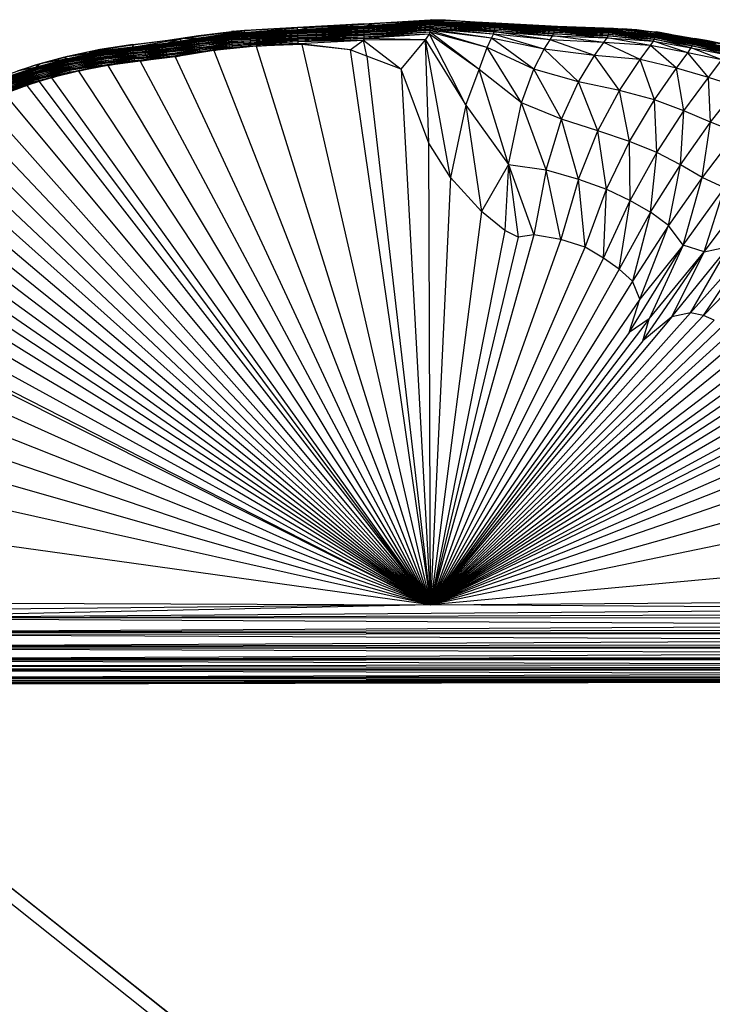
# Paper-space layout '_Superior' of a CAD drawing. Header units: millimetres. Extents: x -50 to 1200, y -1808 to 138.
# Tile 6 of 27: x 132 to 306, y -108 to 138. Entities that reach past the tile are written whole.
import ezdxf

# ---------------------------------------------------------------- set-up
doc = ezdxf.new("R2010")
doc.units = ezdxf.units.MM

psp = doc.layouts.new('_Superior')

# ---------------------------------------------------------------- linework, layer by layer
at = {"color": 7, "linetype": 'Continuous', "lineweight": 25}
for p, q in [((218.52, 137.01), (235.12, 138.09)), ((218.6, 136.98), (235.12, 138.09)), ((218.6, 136.98), (235.43, 138.08)), ((221.16, 137.12), (235.43, 138.08)), ((238.96, 137.97), (221.16, 137.12)), ((235.12, 138.09), (235.43, 138.08)), ((238.96, 137.97), (235.43, 138.08)), ((235.43, 137.68), (238.96, 137.97)), ((252.95, 136.76), (238.96, 137.97)), ((258.73, 136.67), (238.96, 137.97)), ((238.96, 137.97), (252.94, 137.15)), ((188.67, 135.37), (201.93, 136.13)), ((188.67, 134.87), (201.93, 136.07)), ((201.93, 136.07), (188.67, 135.37)), ((201.93, 135.54), (188.67, 134.87)), ((201.93, 136.17), (191.6, 135.54)), ((201.93, 136.17), (192.52, 135.59)), ((192.77, 135.61), (201.93, 136.16)), ((218.52, 137.02), (201.93, 136.16)), ((218.52, 137.02), (201.93, 136.17)), ((218.52, 137.01), (201.93, 136.13)), ((201.93, 136.16), (218.52, 137.01)), ((201.93, 136.13), (218.6, 136.98)), ((218.6, 136.43), (201.93, 135.54)), ((201.93, 135.43), (218.52, 136.3)), ((218.52, 136.3), (201.93, 135.54)), ((201.93, 136.17), (201.93, 136.16)), ((201.93, 136.13), (201.93, 136.16)), ((218.52, 136.14), (201.93, 135.26)), ((218.52, 136.14), (201.93, 135.43)), ((204.67, 136.12), (201.93, 136.13)), ((201.93, 136.07), (201.93, 136.13)), ((201.93, 135.54), (204.67, 136.12)), ((204.67, 136.12), (201.93, 136.07)), ((201.93, 135.54), (201.93, 136.07)), ((218.53, 135.93), (201.93, 135.26)), ((201.93, 135.43), (201.93, 135.54)), ((218.53, 135.93), (201.94, 135.06)), ((218.53, 135.69), (201.94, 135.06)), ((218.53, 135.69), (201.95, 134.82)), ((221.16, 137.12), (204.67, 136.12)), ((204.67, 136.12), (218.6, 136.98)), ((218.6, 136.43), (204.67, 136.12)), ((218.52, 136.3), (235.12, 137.53)), ((218.52, 137.02), (225.37, 137.45)), ((235.11, 137.38), (218.52, 136.14)), ((235.11, 137.38), (218.52, 136.3)), ((235.11, 137.18), (218.52, 136.14)), ((218.52, 137.02), (218.52, 137.01)), ((218.52, 137.01), (218.6, 136.98)), ((218.52, 136.3), (218.6, 136.43)), ((218.52, 136.14), (218.52, 136.3)), ((218.53, 135.93), (218.52, 136.14)), ((235.11, 137.18), (218.53, 135.93)), ((235.11, 136.95), (218.53, 135.69)), ((235.11, 136.95), (218.53, 135.93)), ((235.11, 136.68), (218.53, 135.69)), ((218.53, 135.69), (218.53, 135.93)), ((218.54, 135.42), (218.53, 135.69)), ((235.11, 136.68), (218.54, 135.42)), ((235.11, 136.38), (218.54, 135.42)), ((218.55, 135.11), (235.11, 136.38)), ((235.11, 136.06), (218.55, 135.11)), ((235.11, 136.06), (218.56, 134.79)), ((218.56, 134.47), (235.11, 135.73)), ((235.11, 135.73), (218.56, 134.79)), ((235.43, 137.68), (218.6, 136.43)), ((235.12, 137.53), (218.6, 136.43)), ((218.6, 136.43), (221.16, 137.12)), ((221.16, 137.12), (218.6, 136.98)), ((235.43, 137.68), (221.16, 137.12)), ((235.1, 135.37), (235.11, 135.73)), ((235.11, 137.38), (235.12, 137.53)), ((235.11, 137.18), (235.11, 137.38)), ((251.29, 136.25), (235.11, 137.38)), ((251.33, 136.46), (235.11, 137.38)), ((235.11, 136.95), (235.11, 137.18)), ((251.27, 136.02), (235.11, 137.18)), ((251.29, 136.25), (235.11, 137.18)), ((235.11, 136.68), (235.11, 136.95)), ((251.24, 135.74), (235.11, 136.95)), ((251.27, 136.02), (235.11, 136.95)), ((235.11, 136.38), (235.11, 136.68)), ((251.19, 135.42), (235.11, 136.68)), ((251.24, 135.74), (235.11, 136.68)), ((235.11, 136.06), (235.11, 136.38)), ((251.1, 135.04), (235.11, 136.38)), ((235.11, 136.38), (251.19, 135.42)), ((235.11, 135.73), (235.11, 136.06)), ((250.9, 134.48), (235.11, 136.06)), ((235.11, 136.06), (251.1, 135.04)), ((250.42, 133.44), (235.11, 135.73)), ((250.9, 134.48), (235.11, 135.73)), ((235.12, 137.53), (235.43, 137.68)), ((251.33, 136.46), (235.12, 137.53)), ((235.12, 137.53), (251.54, 136.63)), ((251.54, 136.63), (235.43, 137.68)), ((252.95, 136.76), (235.43, 137.68)), ((246.22, 137.54), (251.56, 137.27)), ((246.58, 137.52), (251.37, 137.29)), ((251.19, 135.42), (251.24, 135.74)), ((251.24, 135.74), (251.27, 136.02)), ((265.97, 134.55), (251.24, 135.74)), ((266.08, 134.9), (251.24, 135.74)), ((251.27, 136.02), (251.29, 136.25)), ((266.08, 134.9), (251.27, 136.02)), ((266.15, 135.18), (251.27, 136.02)), ((251.29, 136.25), (251.33, 136.46)), ((266.15, 135.18), (251.29, 136.25)), ((266.22, 135.42), (251.29, 136.25)), ((251.33, 136.46), (251.54, 136.63)), ((266.22, 135.42), (251.33, 136.46)), ((266.36, 135.63), (251.33, 136.46)), ((251.37, 137.29), (251.56, 137.27)), ((251.37, 137.29), (266.43, 136.48)), ((251.54, 136.63), (252.95, 136.76)), ((266.36, 135.63), (251.54, 136.63)), ((251.54, 136.63), (266.94, 135.81)), ((251.56, 137.27), (252.94, 137.15)), ((251.56, 137.27), (266.98, 136.45)), ((251.56, 137.27), (266.43, 136.48)), ((258.73, 136.67), (252.94, 137.15)), ((252.94, 137.15), (269.18, 136.29)), ((252.94, 137.15), (266.98, 136.45)), ((266.94, 135.81), (252.95, 136.76)), ((269.11, 135.96), (252.95, 136.76)), ((252.95, 136.76), (258.73, 136.67)), ((269.11, 135.96), (258.73, 136.67)), ((274.44, 135.97), (258.73, 136.67)), ((258.73, 136.67), (269.18, 136.29)), ((266.22, 135.42), (266.36, 135.63)), ((266.36, 135.63), (266.94, 135.81)), ((279.93, 134.94), (266.36, 135.63)), ((280.17, 135.15), (266.36, 135.63)), ((266.43, 136.48), (266.98, 136.45)), ((266.43, 136.48), (279.66, 135.98)), ((266.94, 135.81), (269.11, 135.96)), ((280.17, 135.15), (266.94, 135.81)), ((266.94, 135.81), (280.95, 135.36)), ((266.98, 136.45), (269.18, 136.29)), ((266.98, 136.45), (280.92, 135.93)), ((269.11, 135.96), (274.44, 135.97)), ((280.95, 135.36), (269.11, 135.96)), ((282.6, 135.57), (269.11, 135.96)), ((274.44, 135.97), (269.18, 136.29)), ((269.18, 136.29), (283.14, 135.8)), ((269.18, 136.29), (280.92, 135.93)), ((282.6, 135.57), (274.44, 135.97)), ((286.83, 135.51), (274.44, 135.97)), ((274.44, 135.97), (283.14, 135.8)), ((280.92, 135.93), (283.14, 135.8)), ((280.95, 135.36), (282.6, 135.57)), ((293.14, 134.29), (282.6, 135.57)), ((291.23, 134.88), (282.6, 135.57)), ((282.6, 135.57), (286.83, 135.51)), ((286.83, 135.51), (283.14, 135.8)), ((291.23, 134.88), (286.83, 135.51)), ((294.86, 134.39), (286.83, 135.51)), ((286.83, 135.51), (295.2, 134.4)), ((160.68, 131.2), (172.77, 133.31)), ((172.77, 133.31), (160.87, 131.78)), ((168.91, 132.15), (172.77, 133.31)), ((168.92, 132.84), (177.15, 134.11)), ((168.92, 132.84), (177.15, 134.1)), ((168.92, 132.03), (177.14, 133.36)), ((177.15, 133.19), (168.92, 132.03)), ((168.93, 132.86), (177.15, 134.11)), ((177.15, 133.19), (168.93, 131.86)), ((169.5, 132.89), (177.15, 134.1)), ((169.6, 132.9), (177.14, 134.06)), ((188.67, 135.37), (172.77, 133.31)), ((172.77, 133.31), (177.14, 134.06)), ((177.14, 133.47), (172.77, 132.75)), ((177.14, 133.47), (172.77, 133.31)), ((177.14, 133.36), (172.77, 132.75)), ((172.77, 132.75), (172.77, 133.31)), ((177.14, 133.47), (188.67, 135.37)), ((188.67, 135.37), (177.14, 134.06)), ((177.14, 134.06), (185.63, 135.17)), ((177.14, 134.06), (185.39, 135.15)), ((185.38, 134.56), (177.14, 133.47)), ((177.14, 133.36), (185.39, 134.45)), ((185.39, 134.45), (177.14, 133.47)), ((185.39, 134.28), (177.14, 133.36)), ((177.14, 134.06), (177.15, 134.1)), ((177.14, 133.36), (177.14, 133.47)), ((177.15, 133.19), (177.14, 133.36)), ((177.15, 134.1), (185.4, 135.16)), ((177.15, 134.11), (185.4, 135.16)), ((177.15, 134.1), (185.39, 135.15)), ((185.39, 134.28), (177.15, 133.19)), ((177.15, 134.1), (177.15, 134.11)), ((185.41, 134.08), (177.15, 133.19)), ((177.17, 132.98), (177.15, 133.19)), ((185.41, 134.08), (177.17, 132.98)), ((185.43, 133.84), (177.17, 132.98)), ((185.43, 133.84), (177.19, 132.74)), ((185.45, 133.56), (177.19, 132.74)), ((185.45, 133.56), (177.22, 132.47)), ((185.47, 133.26), (177.22, 132.47)), ((177.25, 132.16), (185.47, 133.26)), ((185.38, 134.56), (188.67, 135.37)), ((188.67, 134.87), (185.38, 134.56)), ((185.39, 134.45), (185.38, 134.56)), ((185.39, 134.45), (201.93, 135.43)), ((201.93, 135.26), (185.39, 134.28)), ((201.93, 135.26), (185.39, 134.45)), ((185.63, 135.17), (185.39, 135.15)), ((185.39, 135.15), (185.4, 135.16)), ((201.94, 135.06), (185.39, 134.28)), ((185.39, 134.45), (188.67, 134.87)), ((185.39, 134.28), (185.39, 134.45)), ((185.41, 134.08), (185.39, 134.28)), ((185.92, 135.19), (185.4, 135.16)), ((201.94, 135.06), (185.41, 134.08)), ((201.95, 134.82), (185.41, 134.08)), ((185.43, 133.84), (185.41, 134.08)), ((201.95, 134.82), (185.43, 133.84)), ((201.97, 134.54), (185.43, 133.84)), ((185.45, 133.56), (185.43, 133.84)), ((201.97, 134.54), (185.45, 133.56)), ((201.98, 134.23), (185.45, 133.56)), ((185.47, 133.26), (185.45, 133.56)), ((185.47, 133.26), (201.98, 134.23)), ((202, 133.91), (185.47, 133.26)), ((185.5, 132.93), (185.47, 133.26)), ((202, 133.91), (185.5, 132.93)), ((202.02, 133.59), (185.5, 132.93)), ((185.53, 132.62), (202.02, 133.59)), ((202.04, 133.23), (185.53, 132.62)), ((185.57, 132.26), (202.04, 133.23)), ((188.67, 135.37), (185.63, 135.17)), ((201.93, 135.43), (188.67, 134.87)), ((188.67, 134.87), (188.67, 135.37)), ((201.93, 135.26), (201.93, 135.43)), ((201.94, 135.06), (201.93, 135.26)), ((201.95, 134.82), (201.94, 135.06)), ((218.54, 135.42), (201.95, 134.82)), ((201.97, 134.54), (201.95, 134.82)), ((218.54, 135.42), (201.97, 134.54)), ((218.55, 135.11), (201.97, 134.54)), ((201.98, 134.23), (201.97, 134.54)), ((201.98, 134.23), (218.55, 135.11)), ((218.56, 134.79), (201.98, 134.23)), ((202, 133.91), (201.98, 134.23)), ((218.56, 134.79), (202, 133.91)), ((218.56, 134.47), (202, 133.91)), ((202.02, 133.59), (202, 133.91)), ((202.02, 133.59), (218.56, 134.47)), ((218.58, 134.11), (202.02, 133.59)), ((202.04, 133.23), (202.02, 133.59)), ((218.58, 134.11), (202.04, 133.23)), ((218.59, 133.75), (202.04, 133.23)), ((202.07, 132.87), (202.04, 133.23)), ((218.59, 133.75), (202.07, 132.87)), ((218.59, 133.39), (202.07, 132.87)), ((218.59, 133.39), (202.09, 132.51)), ((218.45, 132.95), (218.59, 133.39)), ((233.93, 133.02), (218.45, 132.95)), ((218.55, 135.11), (218.54, 135.42)), ((218.56, 134.79), (218.55, 135.11)), ((235.1, 135.37), (218.56, 134.47)), ((218.56, 134.47), (218.56, 134.79)), ((218.58, 134.11), (218.56, 134.47)), ((235.1, 135.37), (218.58, 134.11)), ((235.08, 134.98), (218.58, 134.11)), ((218.59, 133.75), (218.58, 134.11)), ((235.08, 134.98), (218.59, 133.75)), ((234.9, 134.49), (218.59, 133.75)), ((234.9, 134.49), (218.59, 133.39)), ((218.59, 133.39), (218.59, 133.75)), ((233.93, 133.02), (218.59, 133.39)), ((227.87, 125.67), (233.93, 133.02)), ((233.93, 133.02), (234.9, 134.49)), ((233.93, 133.02), (244, 116.71)), ((234.76, 107.23), (233.93, 133.02)), ((240.17, 98.59), (233.93, 133.02)), ((234.9, 134.49), (235.08, 134.98)), ((247.33, 125.6), (234.9, 134.49)), ((244, 116.71), (234.9, 134.49)), ((235.08, 134.98), (235.1, 135.37)), ((247.33, 125.6), (235.08, 134.98)), ((249.39, 131.1), (235.08, 134.98)), ((249.39, 131.1), (235.1, 135.37)), ((250.42, 133.44), (235.1, 135.37)), ((249.39, 131.1), (250.42, 133.44)), ((250.42, 133.44), (250.9, 134.48)), ((263.64, 130.68), (250.42, 133.44)), ((261.06, 125.74), (250.42, 133.44)), ((250.9, 134.48), (251.1, 135.04)), ((265.12, 133.05), (250.9, 134.48)), ((263.64, 130.68), (250.9, 134.48)), ((251.1, 135.04), (251.19, 135.42)), ((265.12, 133.05), (251.1, 135.04)), ((251.1, 135.04), (265.73, 134.05)), ((265.73, 134.05), (251.19, 135.42)), ((251.19, 135.42), (265.97, 134.55)), ((263.64, 130.68), (265.12, 133.05)), ((265.12, 133.05), (265.73, 134.05)), ((278.51, 132.37), (265.12, 133.05)), ((276.19, 129.11), (265.12, 133.05)), ((265.73, 134.05), (265.97, 134.55)), ((278.51, 132.37), (265.73, 134.05)), ((265.73, 134.05), (279.33, 133.56)), ((265.97, 134.55), (266.08, 134.9)), ((279.33, 133.56), (265.97, 134.55)), ((265.97, 134.55), (279.61, 134.07)), ((266.08, 134.9), (266.15, 135.18)), ((279.61, 134.07), (266.08, 134.9)), ((279.73, 134.41), (266.08, 134.9)), ((266.15, 135.18), (266.22, 135.42)), ((279.73, 134.41), (266.15, 135.18)), ((279.82, 134.7), (266.15, 135.18)), ((279.82, 134.7), (266.22, 135.42)), ((279.93, 134.94), (266.22, 135.42)), ((278.51, 132.37), (279.33, 133.56)), ((279.33, 133.56), (279.61, 134.07)), ((290.18, 131.64), (279.33, 133.56)), ((279.33, 133.56), (290.92, 132.74)), ((279.61, 134.07), (279.73, 134.41)), ((290.92, 132.74), (279.61, 134.07)), ((279.61, 134.07), (291.15, 133.22)), ((279.73, 134.41), (279.82, 134.7)), ((291.15, 133.22), (279.73, 134.41)), ((291.25, 133.55), (279.73, 134.41)), ((279.82, 134.7), (279.93, 134.94)), ((291.25, 133.55), (279.82, 134.7)), ((291.34, 133.82), (279.82, 134.7)), ((279.93, 134.94), (280.17, 135.15)), ((291.34, 133.82), (279.93, 134.94)), ((291.48, 134.05), (279.93, 134.94)), ((280.17, 135.15), (280.95, 135.36)), ((291.48, 134.05), (280.17, 135.15)), ((291.89, 134.22), (280.17, 135.15)), ((291.89, 134.22), (280.95, 135.36)), ((280.95, 135.36), (293.14, 134.29)), ((288.57, 135.27), (291.7, 135.01)), ((288.81, 135.24), (292.61, 134.87)), ((290.92, 132.74), (291.15, 133.22)), ((291.15, 133.22), (291.25, 133.55)), ((300.4, 131.02), (291.15, 133.22)), ((291.15, 133.22), (300.64, 131.53)), ((293.14, 134.29), (291.23, 134.88)), ((298.62, 133.58), (291.23, 134.88)), ((291.23, 134.88), (294.86, 134.39)), ((291.25, 133.55), (291.34, 133.82)), ((300.64, 131.53), (291.25, 133.55)), ((300.75, 131.86), (291.25, 133.55)), ((291.34, 133.82), (291.48, 134.05)), ((300.75, 131.86), (291.34, 133.82)), ((300.85, 132.13), (291.34, 133.82)), ((291.48, 134.05), (291.89, 134.22)), ((300.85, 132.13), (291.48, 134.05)), ((301.08, 132.35), (291.48, 134.05)), ((292.61, 134.87), (291.7, 135.01)), ((291.89, 134.22), (293.14, 134.29)), ((301.08, 132.35), (291.89, 134.22)), ((301.77, 132.49), (291.89, 134.22)), ((295.2, 134.4), (292.61, 134.87)), ((292.61, 134.87), (302.25, 133.24)), ((292.61, 134.87), (301.29, 133.4)), ((301.77, 132.49), (293.14, 134.29)), ((293.14, 134.29), (303.69, 132.42)), ((293.14, 134.29), (298.62, 133.58)), ((294.86, 134.39), (295.2, 134.4)), ((298.62, 133.58), (294.86, 134.39)), ((302.99, 132.96), (294.86, 134.39)), ((295.2, 134.4), (302.99, 132.96)), ((295.2, 134.4), (304.24, 132.86)), ((295.2, 134.4), (302.25, 133.24)), ((303.69, 132.42), (298.62, 133.58)), ((306.51, 132.16), (298.62, 133.58)), ((298.62, 133.58), (302.99, 132.96)), ((302.25, 133.24), (301.29, 133.4)), ((304.24, 132.86), (302.25, 133.24)), ((302.25, 133.24), (309.92, 131.78)), ((152.5, 130.65), (144.36, 128.92)), ((144.37, 128.96), (152.51, 130.66)), ((144.37, 128.96), (152.5, 130.65)), ((144.39, 128.97), (152.51, 130.66)), ((160.87, 131.78), (149.08, 129.9)), ((160.68, 131.2), (149.08, 129.9)), ((152.49, 130.61), (149.08, 129.9)), ((160.69, 131.86), (152.49, 130.61)), ((152.49, 130.61), (160.69, 131.82)), ((160.87, 131.78), (152.49, 130.61)), ((160.68, 131.2), (152.49, 130.03)), ((152.49, 129.91), (160.69, 131.09)), ((160.69, 131.09), (152.49, 130.03)), ((160.7, 130.92), (152.49, 129.91)), ((152.49, 130.61), (152.5, 130.65)), ((152.5, 130.65), (160.7, 131.87)), ((152.5, 130.65), (160.69, 131.86)), ((152.5, 130.65), (152.51, 130.66)), ((152.51, 130.66), (160.7, 131.87)), ((160.7, 130.92), (152.51, 129.75)), ((160.72, 130.71), (152.51, 129.75)), ((160.72, 130.71), (152.53, 129.54)), ((168.91, 132.15), (160.68, 131.2)), ((168.92, 132.03), (160.68, 131.2)), ((160.68, 131.2), (160.87, 131.78)), ((160.69, 131.09), (160.68, 131.2)), ((160.69, 131.86), (168.93, 132.86)), ((160.69, 131.82), (168.92, 132.84)), ((160.69, 131.86), (168.92, 132.84)), ((160.69, 131.82), (167.18, 132.59)), ((160.69, 131.09), (168.92, 132.03)), ((160.7, 131.87), (160.69, 131.86)), ((168.93, 131.86), (160.69, 131.09)), ((160.69, 131.86), (160.69, 131.82)), ((160.69, 131.82), (160.87, 131.78)), ((160.7, 130.92), (160.69, 131.09)), ((160.7, 131.87), (168.93, 132.86)), ((168.93, 131.86), (160.7, 130.92)), ((168.95, 131.65), (160.7, 130.92)), ((160.72, 130.71), (160.7, 130.92)), ((168.95, 131.65), (160.72, 130.71)), ((168.97, 131.41), (160.72, 130.71)), ((160.75, 130.47), (160.72, 130.71)), ((168.97, 131.41), (160.75, 130.47)), ((169.01, 131.13), (160.75, 130.47)), ((169.01, 131.13), (160.79, 130.19)), ((169.04, 130.83), (160.79, 130.19)), ((160.84, 129.89), (169.04, 130.83)), ((172.77, 132.75), (168.91, 132.15)), ((168.92, 132.03), (168.91, 132.15)), ((168.92, 132.84), (168.93, 132.86)), ((168.92, 132.81), (168.92, 132.84)), ((168.92, 132.03), (172.77, 132.75)), ((168.93, 131.86), (168.92, 132.03)), ((177.17, 132.98), (168.93, 131.86)), ((168.95, 131.65), (168.93, 131.86)), ((177.17, 132.98), (168.95, 131.65)), ((177.19, 132.74), (168.95, 131.65)), ((168.97, 131.41), (168.95, 131.65)), ((177.19, 132.74), (168.97, 131.41)), ((177.22, 132.47), (168.97, 131.41)), ((169.01, 131.13), (168.97, 131.41)), ((177.22, 132.47), (169.01, 131.13)), ((177.25, 132.16), (169.01, 131.13)), ((169.04, 130.83), (169.01, 131.13)), ((169.04, 130.83), (177.25, 132.16)), ((177.28, 131.84), (169.04, 130.83)), ((169.09, 130.5), (169.04, 130.83)), ((177.28, 131.84), (169.09, 130.5)), ((177.32, 131.52), (169.09, 130.5)), ((169.13, 130.19), (177.32, 131.52)), ((177.36, 131.17), (169.13, 130.19)), ((177.36, 131.17), (169.18, 129.84)), ((177.4, 130.82), (169.18, 129.84)), ((169.23, 129.49), (177.4, 130.82)), ((177.19, 132.74), (177.17, 132.98)), ((177.22, 132.47), (177.19, 132.74)), ((177.25, 132.16), (177.22, 132.47)), ((185.5, 132.93), (177.25, 132.16)), ((177.28, 131.84), (177.25, 132.16)), ((185.5, 132.93), (177.28, 131.84)), ((185.53, 132.62), (177.28, 131.84)), ((177.32, 131.52), (177.28, 131.84)), ((177.32, 131.52), (185.53, 132.62)), ((185.57, 132.26), (177.32, 131.52)), ((177.36, 131.17), (177.32, 131.52)), ((177.36, 131.17), (185.57, 132.26)), ((185.6, 131.9), (177.36, 131.17)), ((177.4, 130.82), (177.36, 131.17)), ((185.6, 131.9), (177.4, 130.82)), ((185.64, 131.54), (177.4, 130.82)), ((177.45, 130.46), (177.4, 130.82)), ((185.64, 131.54), (177.45, 130.46)), ((185.68, 131.19), (177.45, 130.46)), ((177.5, 130.11), (185.68, 131.19)), ((191.59, 131.44), (181, 130.35)), ((181, 130.35), (185.68, 131.19)), ((185.53, 132.62), (185.5, 132.93)), ((185.57, 132.26), (185.53, 132.62)), ((202.07, 132.87), (185.57, 132.26)), ((185.6, 131.9), (185.57, 132.26)), ((202.07, 132.87), (185.6, 131.9)), ((202.09, 132.51), (185.6, 131.9)), ((185.64, 131.54), (185.6, 131.9)), ((202.09, 132.51), (185.64, 131.54)), ((202.11, 132.16), (185.64, 131.54)), ((185.68, 131.19), (185.64, 131.54)), ((185.68, 131.19), (202.11, 132.16)), ((191.59, 131.44), (185.68, 131.19)), ((191.59, 131.44), (202.11, 132.16)), ((202.98, 131.84), (191.59, 131.44)), ((191.59, 131.44), (235.19, -8.34)), ((202.09, 132.51), (202.07, 132.87)), ((218.45, 132.95), (202.09, 132.51)), ((202.11, 132.16), (202.09, 132.51)), ((202.11, 132.16), (218.45, 132.95)), ((215.08, 130.56), (202.11, 132.16)), ((202.98, 131.84), (202.11, 132.16)), ((215.08, 130.56), (202.98, 131.84)), ((202.98, 131.84), (235.19, -8.34)), ((215.08, 130.56), (218.45, 132.95)), ((219.22, 128.95), (215.08, 130.56)), ((215.08, 130.56), (235.19, -8.34)), ((218.45, 132.95), (227.87, 125.67)), ((219.22, 128.95), (218.45, 132.95)), ((247.33, 125.6), (249.39, 131.1)), ((261.06, 125.74), (249.39, 131.1)), ((257.98, 117.28), (249.39, 131.1)), ((261.06, 125.74), (263.64, 130.68)), ((276.19, 129.11), (263.64, 130.68)), ((272.17, 122.53), (263.64, 130.68)), ((276.19, 129.11), (278.51, 132.37)), ((290.18, 131.64), (278.51, 132.37)), ((287.64, 128.17), (278.51, 132.37)), ((287.64, 128.17), (290.18, 131.64)), ((290.18, 131.64), (290.92, 132.74)), ((299.55, 129.79), (290.18, 131.64)), ((296.7, 125.96), (290.18, 131.64)), ((299.55, 129.79), (290.92, 132.74)), ((290.92, 132.74), (300.4, 131.02)), ((299.55, 129.79), (300.4, 131.02)), ((300.4, 131.02), (300.64, 131.53)), ((308.07, 128.01), (300.4, 131.02)), ((300.4, 131.02), (309.03, 129.35)), ((300.64, 131.53), (300.75, 131.86)), ((309.03, 129.35), (300.64, 131.53)), ((300.64, 131.53), (309.29, 129.87)), ((300.75, 131.86), (300.85, 132.13)), ((309.29, 129.87), (300.75, 131.86)), ((309.4, 130.2), (300.75, 131.86)), ((300.85, 132.13), (301.08, 132.35)), ((309.4, 130.2), (300.85, 132.13)), ((309.53, 130.47), (300.85, 132.13)), ((301.08, 132.35), (301.77, 132.49)), ((309.53, 130.47), (301.08, 132.35)), ((309.83, 130.68), (301.08, 132.35)), ((309.83, 130.68), (301.77, 132.49)), ((301.77, 132.49), (303.69, 132.42)), ((310.61, 130.8), (301.77, 132.49)), ((306.51, 132.16), (302.99, 132.96)), ((311.97, 131.17), (302.99, 132.96)), ((302.99, 132.96), (304.24, 132.86)), ((302.99, 132.96), (311.12, 131.46)), ((310.61, 130.8), (303.69, 132.42)), ((303.69, 132.42), (312.15, 130.79)), ((303.69, 132.42), (306.51, 132.16)), ((311.12, 131.46), (304.24, 132.86)), ((304.24, 132.86), (310.57, 131.64)), ((136.33, 126.74), (144.37, 128.96)), ((144.36, 128.92), (136.33, 126.74)), ((144.36, 128.33), (136.33, 126.15)), ((136.33, 126.04), (144.36, 128.22)), ((144.36, 128.22), (136.33, 126.15)), ((136.35, 126.78), (144.39, 128.97)), ((136.35, 126.78), (144.37, 128.96)), ((136.37, 126.79), (144.39, 128.97)), ((137.48, 127.03), (144.36, 128.92)), ((143.26, 128.59), (137.48, 127.03)), ((144.36, 128.33), (137.48, 127.03)), ((152.49, 130.03), (143.26, 128.59)), ((149.08, 129.9), (143.26, 128.59)), ((143.26, 128.59), (144.36, 128.92)), ((144.36, 128.33), (143.26, 128.59)), ((152.49, 130.03), (144.36, 128.33)), ((144.36, 128.22), (152.49, 129.91)), ((152.49, 129.91), (144.36, 128.33)), ((144.36, 128.92), (149.08, 129.9)), ((152.51, 129.75), (144.36, 128.22)), ((144.36, 128.92), (144.37, 128.96)), ((144.36, 128.22), (144.36, 128.33)), ((144.38, 128.05), (144.36, 128.22)), ((144.37, 128.96), (144.39, 128.97)), ((152.51, 129.75), (144.38, 128.05)), ((152.53, 129.54), (144.38, 128.05)), ((152.53, 129.54), (144.41, 127.85)), ((152.57, 129.3), (144.41, 127.85)), ((152.57, 129.3), (144.46, 127.61)), ((152.61, 129.03), (144.46, 127.61)), ((152.61, 129.03), (144.51, 127.34)), ((152.67, 128.72), (144.51, 127.34)), ((144.57, 127.04), (152.67, 128.72)), ((152.73, 128.4), (144.57, 127.04)), ((152.73, 128.4), (144.64, 126.71)), ((152.49, 130.03), (149.08, 129.9)), ((152.49, 129.91), (152.49, 130.03)), ((152.51, 129.75), (152.49, 129.91)), ((152.53, 129.54), (152.51, 129.75)), ((160.75, 130.47), (152.53, 129.54)), ((152.57, 129.3), (152.53, 129.54)), ((160.75, 130.47), (152.57, 129.3)), ((160.79, 130.19), (152.57, 129.3)), ((152.61, 129.03), (152.57, 129.3)), ((160.79, 130.19), (152.61, 129.03)), ((160.84, 129.89), (152.61, 129.03)), ((152.67, 128.72), (152.61, 129.03)), ((152.67, 128.72), (160.84, 129.89)), ((160.89, 129.57), (152.67, 128.72)), ((152.73, 128.4), (152.67, 128.72)), ((160.89, 129.57), (152.73, 128.4)), ((160.94, 129.25), (152.73, 128.4)), ((152.79, 128.09), (152.73, 128.4)), ((152.79, 128.09), (160.94, 129.25)), ((161, 128.9), (152.79, 128.09)), ((152.86, 127.74), (161, 128.9)), ((161.06, 128.55), (152.86, 127.74)), ((152.93, 127.38), (161.06, 128.55)), ((161.12, 128.19), (152.93, 127.38)), ((161.12, 128.19), (153.01, 127.03)), ((160.79, 130.19), (160.75, 130.47)), ((160.84, 129.89), (160.79, 130.19)), ((169.09, 130.5), (160.84, 129.89)), ((160.89, 129.57), (160.84, 129.89)), ((169.09, 130.5), (160.89, 129.57)), ((169.13, 130.19), (160.89, 129.57)), ((160.94, 129.25), (160.89, 129.57)), ((160.94, 129.25), (169.13, 130.19)), ((169.18, 129.84), (160.94, 129.25)), ((161, 128.9), (160.94, 129.25)), ((161, 128.9), (169.18, 129.84)), ((169.23, 129.49), (161, 128.9)), ((161.06, 128.55), (161, 128.9)), ((161.06, 128.55), (169.23, 129.49)), ((169.29, 129.14), (161.06, 128.55)), ((161.12, 128.19), (161.06, 128.55)), ((169.29, 129.14), (161.12, 128.19)), ((169.34, 128.79), (161.12, 128.19)), ((161.19, 127.85), (161.12, 128.19)), ((161.19, 127.85), (169.34, 128.79)), ((171.35, 128.82), (162.54, 127.72)), ((162.54, 127.72), (169.34, 128.79)), ((169.13, 130.19), (169.09, 130.5)), ((169.18, 129.84), (169.13, 130.19)), ((169.23, 129.49), (169.18, 129.84)), ((177.45, 130.46), (169.23, 129.49)), ((169.29, 129.14), (169.23, 129.49)), ((177.45, 130.46), (169.29, 129.14)), ((177.5, 130.11), (169.29, 129.14)), ((169.34, 128.79), (169.29, 129.14)), ((169.34, 128.79), (177.5, 130.11)), ((171.35, 128.82), (169.34, 128.79)), ((181, 130.35), (171.35, 128.82)), ((171.35, 128.82), (177.5, 130.11)), ((171.35, 128.82), (235.19, -8.34)), ((177.5, 130.11), (177.45, 130.46)), ((181, 130.35), (177.5, 130.11)), ((181, 130.35), (235.19, -8.34)), ((227.87, 125.67), (219.22, 128.95)), ((219.22, 128.95), (235.19, -8.34)), ((272.17, 122.53), (276.19, 129.11)), ((287.64, 128.17), (276.19, 129.11)), ((282.42, 120.35), (276.19, 129.11)), ((282.42, 120.35), (287.64, 128.17)), ((296.7, 125.96), (287.64, 128.17)), ((291.19, 118.02), (287.64, 128.17)), ((296.7, 125.96), (299.55, 129.79)), ((308.07, 128.01), (299.55, 129.79)), ((304.68, 123.65), (299.55, 129.79)), ((136.33, 126.15), (128.46, 123.42)), ((128.46, 123.31), (136.33, 126.04)), ((136.33, 126.04), (128.46, 123.42)), ((136.36, 125.87), (128.46, 123.31)), ((128.47, 124.06), (136.37, 126.79)), ((128.47, 124.06), (136.35, 126.78)), ((136.36, 125.87), (128.49, 123.14)), ((136.39, 125.66), (128.49, 123.14)), ((128.5, 124.08), (136.37, 126.79)), ((136.39, 125.66), (128.54, 122.93)), ((137.48, 127.03), (131.8, 125.2)), ((131.8, 125.2), (136.33, 126.74)), ((136.33, 126.15), (131.8, 125.2)), ((132.65, 125.49), (136.35, 126.78)), ((144.38, 128.05), (136.33, 126.04)), ((136.33, 126.15), (137.48, 127.03)), ((137.48, 127.03), (136.33, 126.74)), ((136.33, 126.74), (136.35, 126.78)), ((136.33, 126.04), (136.33, 126.15)), ((136.36, 125.87), (136.33, 126.04)), ((136.35, 126.78), (136.37, 126.79)), ((144.38, 128.05), (136.36, 125.87)), ((144.41, 127.85), (136.36, 125.87)), ((136.39, 125.66), (136.36, 125.87)), ((144.41, 127.85), (136.39, 125.66)), ((144.46, 127.61), (136.39, 125.66)), ((136.44, 125.43), (136.39, 125.66)), ((144.46, 127.61), (136.44, 125.43)), ((144.51, 127.34), (136.44, 125.43)), ((144.51, 127.34), (136.51, 125.16)), ((144.57, 127.04), (136.51, 125.16)), ((136.58, 124.86), (144.57, 127.04)), ((144.64, 126.71), (136.58, 124.86)), ((144.64, 126.71), (136.67, 124.54)), ((144.72, 126.4), (136.67, 124.54)), ((136.75, 124.23), (144.72, 126.4)), ((144.8, 126.05), (136.75, 124.23)), ((136.86, 123.89), (144.8, 126.05)), ((144.89, 125.7), (136.86, 123.89)), ((136.96, 123.54), (144.89, 125.7)), ((144.41, 127.85), (144.38, 128.05)), ((144.46, 127.61), (144.41, 127.85)), ((144.51, 127.34), (144.46, 127.61)), ((144.57, 127.04), (144.51, 127.34)), ((144.64, 126.71), (144.57, 127.04)), ((152.79, 128.09), (144.64, 126.71)), ((144.72, 126.4), (144.64, 126.71)), ((144.72, 126.4), (152.79, 128.09)), ((152.86, 127.74), (144.72, 126.4)), ((144.8, 126.05), (144.72, 126.4)), ((144.8, 126.05), (152.86, 127.74)), ((152.93, 127.38), (144.8, 126.05)), ((144.89, 125.7), (144.8, 126.05)), ((144.89, 125.7), (152.93, 127.38)), ((153.01, 127.03), (144.89, 125.7)), ((144.98, 125.35), (144.89, 125.7)), ((153.01, 127.03), (144.98, 125.35)), ((153.09, 126.68), (144.98, 125.35)), ((145.08, 125), (153.09, 126.68)), ((147.14, 125.2), (153.09, 126.68)), ((154.49, 126.64), (147.14, 125.2)), ((152.86, 127.74), (152.79, 128.09)), ((152.93, 127.38), (152.86, 127.74)), ((153.01, 127.03), (152.93, 127.38)), ((161.19, 127.85), (153.01, 127.03)), ((153.09, 126.68), (153.01, 127.03)), ((153.09, 126.68), (161.19, 127.85)), ((154.49, 126.64), (153.09, 126.68)), ((154.49, 126.64), (161.19, 127.85)), ((162.54, 127.72), (154.49, 126.64)), ((154.49, 126.64), (235.19, -8.34)), ((162.54, 127.72), (161.19, 127.85)), ((162.54, 127.72), (235.19, -8.34)), ((234.76, 107.23), (227.87, 125.67)), ((227.87, 125.67), (235.19, -8.34)), ((257.98, 117.28), (261.06, 125.74)), ((272.17, 122.53), (261.06, 125.74)), ((267.91, 113.16), (261.06, 125.74)), ((291.19, 118.02), (296.7, 125.96)), ((304.68, 123.65), (296.7, 125.96)), ((298.55, 115.27), (296.7, 125.96)), ((304.68, 123.65), (308.07, 128.01)), ((136.44, 125.43), (128.54, 122.93)), ((136.44, 125.43), (128.6, 122.7)), ((136.51, 125.16), (128.6, 122.7)), ((136.51, 125.16), (128.67, 122.43)), ((136.58, 124.86), (128.67, 122.43)), ((128.76, 122.14), (136.58, 124.86)), ((136.67, 124.54), (128.76, 122.14)), ((136.67, 124.54), (128.86, 121.82)), ((136.75, 124.23), (128.86, 121.82)), ((128.97, 121.52), (136.75, 124.23)), ((136.86, 123.89), (128.97, 121.52)), ((129.09, 121.18), (136.86, 123.89)), ((136.96, 123.54), (129.09, 121.18)), ((129.21, 120.84), (136.96, 123.54)), ((137.07, 123.19), (129.21, 120.84)), ((137.07, 123.19), (129.34, 120.5)), ((136.51, 125.16), (136.44, 125.43)), ((136.58, 124.86), (136.51, 125.16)), ((136.67, 124.54), (136.58, 124.86)), ((136.75, 124.23), (136.67, 124.54)), ((136.86, 123.89), (136.75, 124.23)), ((136.96, 123.54), (136.86, 123.89)), ((144.98, 125.35), (136.96, 123.54)), ((137.07, 123.19), (136.96, 123.54)), ((144.98, 125.35), (137.07, 123.19)), ((145.08, 125), (137.07, 123.19)), ((137.18, 122.85), (137.07, 123.19)), ((137.18, 122.85), (145.08, 125)), ((140.41, 123.51), (137.18, 122.85)), ((140.41, 123.51), (137.27, 122.59)), ((147.14, 125.2), (140.41, 123.51)), ((140.41, 123.51), (145.08, 125)), ((140.41, 123.51), (235.19, -8.34)), ((145.08, 125), (144.98, 125.35)), ((147.14, 125.2), (145.08, 125)), ((147.14, 125.2), (235.19, -8.34)), ((244, 116.71), (247.33, 125.6)), ((257.98, 117.28), (247.33, 125.6)), ((254.71, 101.83), (247.33, 125.6)), ((298.55, 115.27), (304.68, 123.65)), ((312.08, 121.26), (304.68, 123.65)), ((305.23, 112.49), (304.68, 123.65)), ((134.25, 121.62), (128.62, 119.52)), ((137.18, 122.85), (129.34, 120.5)), ((137.18, 122.85), (129.48, 120.17)), ((129.48, 120.17), (134.25, 121.62)), ((134.25, 121.62), (137.18, 122.85)), ((137.27, 122.59), (134.25, 121.62)), ((134.25, 121.62), (235.19, -8.34)), ((137.27, 122.59), (137.18, 122.85)), ((137.27, 122.59), (235.19, -8.34)), ((267.91, 113.16), (272.17, 122.53)), ((282.42, 120.35), (272.17, 122.53)), ((277.01, 110.29), (272.17, 122.53)), ((305.23, 112.49), (312.08, 121.26)), ((128.62, 119.52), (235.19, -8.34)), ((277.01, 110.29), (282.42, 120.35)), ((291.19, 118.02), (282.42, 120.35)), ((284.98, 107.65), (282.42, 120.35)), ((123.49, 117.2), (235.19, -8.34)), ((244, 116.71), (240.17, 98.59)), ((244, 116.71), (254.71, 101.83)), ((244, 116.71), (247.93, 90.07)), ((254.71, 101.83), (257.98, 117.28)), ((267.91, 113.16), (257.98, 117.28)), ((264.08, 100.52), (257.98, 117.28)), ((284.98, 107.65), (291.19, 118.02)), ((298.55, 115.27), (291.19, 118.02)), ((291.76, 104.84), (291.19, 118.02)), ((118.85, 114.63), (235.19, -8.34)), ((291.76, 104.84), (298.55, 115.27)), ((297.68, 101.81), (298.55, 115.27)), ((305.23, 112.49), (298.55, 115.27)), ((114.62, 111.86), (235.19, -8.34)), ((264.08, 100.52), (267.91, 113.16)), ((277.01, 110.29), (267.91, 113.16)), ((272.21, 98.19), (267.91, 113.16)), ((297.68, 101.81), (305.23, 112.49)), ((303.13, 98.6), (305.23, 112.49)), ((311.65, 109.88), (305.23, 112.49)), ((110.55, 109.15), (235.19, -8.34)), ((272.21, 98.19), (277.01, 110.29)), ((284.98, 107.65), (277.01, 110.29)), ((279.24, 95.66), (277.01, 110.29)), ((311.65, 109.88), (303.13, 98.6)), ((106.55, 106.64), (235.19, -8.34)), ((240.17, 98.59), (234.76, 107.23)), ((235.19, -8.34), (234.76, 107.23)), ((279.24, 95.66), (284.98, 107.65)), ((291.76, 104.84), (284.98, 107.65)), ((285.15, 92.85), (284.98, 107.65)), ((102.7, 104.05), (235.19, -8.34)), ((285.15, 92.85), (291.76, 104.84)), ((290.23, 89.93), (291.76, 104.84)), ((297.68, 101.81), (291.76, 104.84)), ((99.14, 101.23), (235.19, -8.34)), ((254.71, 101.83), (247.93, 90.07)), ((254.71, 101.83), (253.8, 85.32)), ((254.71, 101.83), (264.08, 100.52)), ((254.71, 101.83), (257.09, 83.72)), ((254.71, 101.83), (261.03, 84.28)), ((290.23, 89.93), (297.68, 101.81)), ((294.69, 86.62), (297.68, 101.81)), ((303.13, 98.6), (297.68, 101.81)), ((240.17, 98.59), (235.19, -8.34)), ((247.93, 90.07), (240.17, 98.59)), ((264.08, 100.52), (261.03, 84.28)), ((264.08, 100.52), (272.21, 98.19)), ((267.76, 83.06), (264.08, 100.52)), ((303.13, 98.6), (294.69, 86.62)), ((298.35, 81.65), (303.13, 98.6)), ((308.71, 96.02), (303.13, 98.6)), ((95.86, 98.17), (235.19, -8.34)), ((272.21, 98.19), (267.76, 83.06)), ((272.21, 98.19), (279.24, 95.66)), ((273.83, 81.14), (272.21, 98.19)), ((93.02, 94.9), (235.19, -8.34)), ((273.83, 81.14), (279.24, 95.66)), ((278.46, 78.41), (279.24, 95.66)), ((279.24, 95.66), (285.15, 92.85)), ((298.35, 81.65), (308.71, 96.02)), ((303.6, 80.05), (308.71, 96.02)), ((303.6, 80.05), (314.81, 94.91)), ((235.19, -8.34), (90.61, 91.4)), ((278.46, 78.41), (285.15, 92.85)), ((282.39, 75.64), (285.15, 92.85)), ((285.15, 92.85), (290.23, 89.93)), ((247.93, 90.07), (235.19, -8.34)), ((253.8, 85.32), (247.93, 90.07)), ((290.23, 89.93), (282.39, 75.64)), ((290.23, 89.93), (285.74, 72.66)), ((294.69, 86.62), (290.23, 89.93)), ((235.19, -8.34), (88.67, 88)), ((294.69, 86.62), (285.74, 72.66)), ((287.54, 68.18), (294.69, 86.62)), ((298.35, 81.65), (294.69, 86.62)), ((235.19, -8.34), (86.79, 84.29)), ((253.8, 85.32), (235.19, -8.34)), ((261.03, 84.28), (235.19, -8.34)), ((257.09, 83.72), (253.8, 85.32)), ((261.03, 84.28), (257.09, 83.72)), ((267.76, 83.06), (261.03, 84.28)), ((257.09, 83.72), (235.19, -8.34)), ((267.76, 83.06), (235.19, -8.34)), ((273.83, 81.14), (267.76, 83.06)), ((284.85, 59.8), (298.35, 81.65)), ((298.35, 81.65), (287.54, 68.18)), ((298.35, 81.65), (289.9, 63.28)), ((295.52, 63.71), (309.82, 81.38)), ((303.6, 80.05), (298.35, 81.65)), ((300.19, 64.76), (309.82, 81.38)), ((303.6, 80.05), (309.82, 81.38)), ((84.87, 80.1), (235.19, -8.34)), ((235.19, -8.34), (273.83, 81.14)), ((278.46, 78.41), (273.83, 81.14)), ((288.26, 57.76), (303.6, 80.05)), ((289.9, 63.28), (303.6, 80.05)), ((295.52, 63.71), (303.6, 80.05)), ((300.19, 64.76), (314.74, 81.13)), ((303.46, 64.06), (314.74, 81.13)), ((319.25, 80.51), (303.46, 64.06)), ((235.19, -8.34), (278.46, 78.41)), ((282.39, 75.64), (278.46, 78.41)), ((82.85, 75.14), (235.19, -8.34)), ((282.39, 75.64), (235.19, -8.34)), ((285.74, 72.66), (282.39, 75.64)), ((285.74, 72.66), (235.19, -8.34)), ((287.54, 68.18), (285.74, 72.66)), ((80.78, 69.17), (235.19, -8.34)), ((81.12, 70.28), (235.19, -8.34)), ((287.54, 68.18), (235.19, -8.34)), ((284.85, 59.8), (287.54, 68.18)), ((300.19, 64.76), (235.19, -8.34)), ((303.46, 64.06), (235.19, -8.34)), ((300.19, 64.76), (295.52, 63.71)), ((303.46, 64.06), (300.19, 64.76)), ((306.1, 62.9), (303.46, 64.06)), ((79.17, 62.01), (235.19, -8.34)), ((324, 63.79), (235.19, -8.34)), ((295.52, 63.71), (235.19, -8.34)), ((289.9, 63.28), (235.19, -8.34)), ((306.1, 62.9), (235.19, -8.34)), ((308.56, 61.71), (235.19, -8.34)), ((289.9, 63.28), (284.85, 59.8)), ((295.52, 63.71), (288.26, 57.76)), ((288.26, 57.76), (289.9, 63.28)), ((235.19, -8.34), (311.28, 60.75)), ((315.29, 60.69), (235.19, -8.34)), ((284.85, 59.8), (235.19, -8.34)), ((288.26, 57.76), (235.19, -8.34)), ((321.02, 57.14), (235.19, -8.34)), ((321.86, 54.27), (235.19, -8.34)), ((235.19, -8.34), (78.57, 53.83)), ((323.79, 52.42), (235.19, -8.34)), ((325.98, 50.75), (235.19, -8.34)), ((328.19, 48.97), (235.19, -8.34)), ((235.19, -8.34), (78.53, 45.18)), ((330.15, 46.78), (235.19, -8.34)), ((330.42, 43.41), (235.19, -8.34)), ((334.62, 39.77), (235.19, -8.34)), ((324.21, 37.42), (235.19, -8.34)), ((338.96, 37.15), (235.19, -8.34)), ((78.58, 36.41), (235.19, -8.34)), ((354.63, 32.94), (235.19, -8.34)), ((335.83, 31.57), (235.19, -8.34)), ((235.19, -8.34), (78.95, 26.56)), ((350.57, 24.13), (235.19, -8.34)), ((369.44, 19.56), (235.19, -8.34)), ((235.19, -8.34), (78.21, 13.63)), ((387.03, 5.8), (235.19, -8.34)), ((235.19, -8.34), (391.32, -7.09)), ((235.19, -8.34), (78.02, -11.7)), ((390.83, -9.3), (78.02, -11.7)), ((78.03, -7.65), (235.19, -8.34)), ((235.19, -8.34), (78.03, -9.83)), ((390.83, -9.3), (235.19, -8.34)), ((391.35, -10.65), (78.02, -11.7)), ((391.75, -11.46), (78.02, -11.7)), ((391.93, -13.41), (78.02, -11.7)), ((391.93, -13.41), (78.02, -15.15)), ((392.26, -14.62), (78.02, -15.15)), ((392.31, -15.47), (78.02, -15.15)), ((392.31, -15.47), (78.02, -15.73)), ((392.32, -17.16), (78.02, -15.73)), ((392.32, -17.16), (78.02, -18.73)), ((392.32, -18.26), (78.02, -18.73)), ((392.32, -19.05), (78.02, -18.73)), ((392.32, -19.05), (78.03, -19.28)), ((392.32, -20.45), (78.03, -19.28)), ((50.99, -20), (471.77, -354.51)), ((55.99, -20), (476.77, -354.51)), ((392.32, -20.45), (78.08, -21.84)), ((392.32, -21.48), (78.08, -21.84)), ((392.31, -21.95), (78.08, -21.84)), ((392.31, -21.95), (78.09, -22.29)), ((392.3, -23.35), (78.09, -22.29)), ((392.3, -23.35), (78.13, -23.61)), ((392.3, -24.27), (78.13, -23.61)), ((392.3, -24.27), (78.13, -24.46)), ((392.3, -24.64), (78.13, -24.46)), ((392.29, -26.97), (77.97, -27.3)), ((392.29, -26.46), (78.04, -26.64)), ((392.29, -26.97), (78.04, -26.64)), ((392.29, -25.62), (78.05, -26.5)), ((392.29, -26.28), (78.05, -26.5)), ((392.29, -26.46), (78.05, -26.5)), ((392.3, -24.64), (78.13, -24.78)), ((392.29, -25.62), (78.13, -24.78)), ((343.08, -27.33), (77.97, -27.3)), ((342.73, -27.4), (127.15, -27.7)), ((342.48, -27.44), (127.21, -27.71)), ((342.46, -27.45), (127.3, -27.73)), ((342, -27.58), (127.53, -27.75)), ((342, -27.67), (127.89, -28.03)), ((342.03, -27.63), (127.97, -28.02)), ((342, -27.69), (128, -28.11))]:
    psp.add_line(p, q, dxfattribs=at)
at = {"color": 7, "linetype": 'Continuous', "lineweight": 25, "flags": 128}
psp.add_lwpolyline([(476.76, -354.57), (260.21, -182.42), (55.88, -19.99)], dxfattribs=at)

doc.saveas('drawing.dxf')
